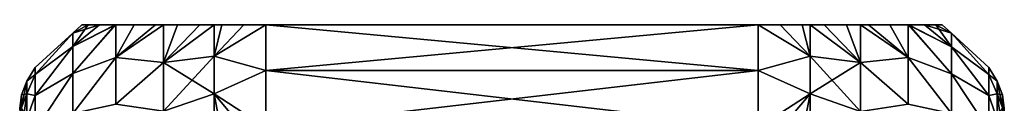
# Model space of a CAD drawing. Header units: metres. Extents: x -82 to 67, y -109 to 109.
# Tile 34 of 216: x -50.02 to -34.02, y -65.78 to -64.5. Entities that reach past the tile are written whole.
import ezdxf

# ---------------------------------------------------------------- set-up
doc = ezdxf.new("R2010")
doc.units = ezdxf.units.M
doc.layers.add('solid_21_382_010_XXX', color=7, linetype='CONTINUOUS')

msp = doc.modelspace()

# ---------------------------------------------------------------- linework, layer by layer
at = {"layer": 'solid_21_382_010_XXX'}
for points in [[(-49.158009, -64.635048, -38.288456), (-49.77, -65.19281, -39.100044), (-49.77, -65.30793, -37.490643)], [(-49.158009, -64.635056, -39.911629), (-49.77, -65.19281, -39.100044), (-49.158009, -64.635048, -38.288456)], [(-49.158009, -64.635048, -38.288456), (-49.77, -65.30793, -37.490643), (-49.158009, -64.856064, -36.680401)], [(-49.158009, -64.635056, -39.911629), (-49.77, -65.307938, -40.709446), (-49.77, -65.19281, -39.100044)], [(-49.158009, -64.856087, -41.519684), (-49.77, -65.307938, -40.709446), (-49.158009, -64.635056, -39.911629)], [(-49.158009, -65.293991, -35.117416), (-48.455887, -64.5, -36.111534), (-48.468285, -64.5, -36.140419)], [(-48.455132, -65.032433, -34.470104), (-48.455887, -64.5, -36.111534), (-49.158009, -65.293991, -35.117416)], [(-49.158009, -64.856064, -36.680401), (-48.468285, -64.5, -36.140419), (-48.724407, -64.5, -36.869801)], [(-49.158009, -64.856064, -36.680401), (-49.158009, -65.293991, -35.117416), (-48.468285, -64.5, -36.140419)], [(-49.158009, -64.856064, -36.680401), (-48.724407, -64.5, -36.869801), (-48.909698, -64.5, -37.708603)], [(-49.158009, -64.635048, -38.288456), (-48.909698, -64.5, -37.708603), (-49.007511, -64.5, -38.626492)], [(-49.158009, -64.635048, -38.288456), (-49.158009, -64.856064, -36.680401), (-48.909698, -64.5, -37.708603)], [(-49.158009, -64.635048, -38.288456), (-49.007511, -64.5, -38.626492), (-49.007507, -64.5, -39.573551)], [(-49.158009, -64.635056, -39.911629), (-49.007507, -64.5, -39.573551), (-48.909687, -64.5, -40.491459)], [(-49.158009, -64.635056, -39.911629), (-49.158009, -64.635048, -38.288456), (-49.007507, -64.5, -39.573551)], [(-49.158009, -64.635056, -39.911629), (-48.909687, -64.5, -40.491459), (-48.724392, -64.5, -41.330257)], [(-49.158009, -64.856087, -41.519684), (-48.724392, -64.5, -41.330257), (-48.468266, -64.5, -42.059624)], [(-49.158009, -64.856087, -41.519684), (-49.158009, -64.635056, -39.911629), (-48.724392, -64.5, -41.330257)], [(-49.158009, -64.856087, -41.519684), (-48.468266, -64.5, -42.059624), (-48.455883, -64.5, -42.08847)], [(-49.158009, -65.294014, -43.082661), (-49.158009, -64.856087, -41.519684), (-48.455883, -64.5, -42.08847)], [(-48.455132, -65.032433, -43.729904), (-49.158009, -65.294014, -43.082661), (-48.455883, -64.5, -42.08847)], [(-49.007507, -64.5, -39.573551), (-49.007511, -64.5, -38.626492), (-48.909698, -64.5, -37.708603)], [(-48.909687, -64.5, -40.491459), (-49.007507, -64.5, -39.573551), (-48.909698, -64.5, -37.708603)], [(-48.909687, -64.5, -40.491459), (-48.909698, -64.5, -37.708603), (-48.724407, -64.5, -36.869801)], [(-48.724392, -64.5, -41.330257), (-48.909687, -64.5, -40.491459), (-48.724407, -64.5, -36.869801)], [(-48.724392, -64.5, -41.330257), (-48.724407, -64.5, -36.869801), (-48.468285, -64.5, -36.140419)], [(-48.468266, -64.5, -42.059624), (-48.724392, -64.5, -41.330257), (-48.468285, -64.5, -36.140419)], [(-48.468266, -64.5, -42.059624), (-48.468285, -64.5, -36.140419), (-48.455887, -64.5, -36.111534)], [(-48.455883, -64.5, -42.08847), (-48.468266, -64.5, -42.059624), (-48.455887, -64.5, -36.111534)], [(-48.455883, -64.5, -42.08847), (-48.455887, -64.5, -36.111534), (-48.159184, -64.5, -35.531719)], [(-48.455132, -65.032433, -34.470104), (-48.159184, -64.5, -35.531719), (-48.455887, -64.5, -36.111534)], [(-48.159168, -64.5, -42.668308), (-48.455883, -64.5, -42.08847), (-48.159184, -64.5, -35.531719)], [(-48.455132, -65.032433, -43.729904), (-48.455883, -64.5, -42.08847), (-48.159168, -64.5, -42.668308)], [(-48.455132, -65.032433, -34.470104), (-47.682007, -64.5, -34.894184), (-47.815247, -64.5, -35.045067)], [(-47.682228, -65.112282, -33.442562), (-47.682007, -64.5, -34.894184), (-48.455132, -65.032433, -34.470104)], [(-48.455132, -65.032433, -34.470104), (-47.815247, -64.5, -35.045067), (-48.159184, -64.5, -35.531719)], [(-48.455132, -65.032433, -43.729904), (-48.159168, -64.5, -42.668308), (-47.815239, -64.5, -43.154938)], [(-48.455132, -65.032433, -43.729904), (-47.815239, -64.5, -43.154938), (-47.682011, -64.5, -43.305813)], [(-47.682228, -65.112282, -44.757439), (-48.455132, -65.032433, -43.729904), (-47.682011, -64.5, -43.305813)], [(-48.159168, -64.5, -42.668308), (-48.159184, -64.5, -35.531719), (-47.815247, -64.5, -35.045067)], [(-47.815239, -64.5, -43.154938), (-48.159168, -64.5, -42.668308), (-47.815247, -64.5, -35.045067)], [(-47.815239, -64.5, -43.154938), (-47.815247, -64.5, -35.045067), (-47.682007, -64.5, -34.894184)], [(-47.682011, -64.5, -43.305813), (-47.815239, -64.5, -43.154938), (-47.682007, -64.5, -34.894184)], [(-47.682228, -65.112282, -33.442562), (-46.860687, -64.5, -34.288113), (-47.09449, -64.5, -34.412083)], [(-46.861519, -65.008324, -33.176151), (-46.860687, -64.5, -34.288113), (-47.682228, -65.112282, -33.442562)], [(-47.682228, -65.112282, -33.442562), (-47.09449, -64.5, -34.412083), (-47.456203, -64.5, -34.676682)], [(-47.682228, -65.112282, -33.442562), (-47.456203, -64.5, -34.676682), (-47.682007, -64.5, -34.894184)], [(-47.682228, -65.112282, -44.757439), (-47.682011, -64.5, -43.305813), (-47.456203, -64.5, -43.523319)], [(-47.682228, -65.112282, -44.757439), (-47.456203, -64.5, -43.523319), (-47.094486, -64.5, -43.787922)], [(-47.682228, -65.112282, -44.757439), (-47.094486, -64.5, -43.787922), (-46.860687, -64.5, -43.911888)], [(-46.861519, -65.008324, -45.023849), (-47.682228, -65.112282, -44.757439), (-46.860687, -64.5, -43.911888)], [(-47.682011, -64.5, -43.305813), (-47.682007, -64.5, -34.894184), (-47.456203, -64.5, -34.676682)], [(-47.456203, -64.5, -43.523319), (-47.682011, -64.5, -43.305813), (-47.456203, -64.5, -34.676682)], [(-47.456203, -64.5, -43.523319), (-47.456203, -64.5, -34.676682), (-47.09449, -64.5, -34.412083)], [(-47.094486, -64.5, -43.787922), (-47.456203, -64.5, -43.523319), (-47.09449, -64.5, -34.412083)], [(-47.094486, -64.5, -43.787922), (-47.09449, -64.5, -34.412083), (-46.860687, -64.5, -34.288113)], [(-46.860687, -64.5, -43.911888), (-47.094486, -64.5, -43.787922), (-46.860687, -64.5, -34.288113)], [(-46.861519, -65.008324, -33.176151), (-46.02, -65.241669, -32.600006), (-46.02, -64.5, -34.099945)], [(-46.861519, -65.008324, -33.176151), (-46.02, -64.5, -34.099945), (-46.376259, -64.5, -34.133137)], [(-46.861519, -65.008324, -33.176151), (-46.376259, -64.5, -34.133137), (-46.734112, -64.5, -34.234818)], [(-46.861519, -65.008324, -33.176151), (-46.734112, -64.5, -34.234818), (-46.860687, -64.5, -34.288113)], [(-46.861519, -65.008324, -45.023849), (-46.860687, -64.5, -43.911888), (-46.734112, -64.5, -43.965183)], [(-46.861519, -65.008324, -45.023849), (-46.734112, -64.5, -43.965183), (-46.376263, -64.5, -44.066864)], [(-46.861519, -65.008324, -45.023849), (-46.376263, -64.5, -44.066864), (-46.02, -64.5, -44.099953)], [(-46.861519, -65.008324, -45.023849), (-46.02, -64.5, -44.099953), (-46.02, -65.241661, -45.599987)], [(-46.860687, -64.5, -43.911888), (-46.860687, -64.5, -34.288113), (-46.734112, -64.5, -34.234818)], [(-46.734112, -64.5, -43.965183), (-46.860687, -64.5, -43.911888), (-46.734112, -64.5, -34.234818)], [(-46.734112, -64.5, -43.965183), (-46.734112, -64.5, -34.234818), (-46.376259, -64.5, -34.133137)], [(-46.376263, -64.5, -44.066864), (-46.734112, -64.5, -43.965183), (-46.376259, -64.5, -34.133137)], [(-46.376263, -64.5, -44.066864), (-46.376259, -64.5, -34.133137), (-46.02, -64.5, -34.099945)], [(-46.02, -64.5, -44.099953), (-46.376263, -64.5, -44.066864), (-46.02, -64.5, -34.099945)], [(-46.02, -65.241669, -32.600006), (-38.02, -65.241669, -32.600006), (-38.02, -64.5, -34.099945)], [(-46.02, -64.5, -44.099953), (-38.02, -64.5, -34.099945), (-38.02, -64.5, -44.099953)], [(-46.02, -65.241669, -32.600006), (-38.02, -64.5, -34.099945), (-46.02, -64.5, -34.099945)], [(-46.02, -64.5, -44.099953), (-46.02, -64.5, -34.099945), (-38.02, -64.5, -34.099945)], [(-46.02, -64.5, -44.099953), (-38.02, -64.5, -44.099953), (-38.02, -65.241661, -45.599987)], [(-46.02, -65.241661, -45.599987), (-46.02, -64.5, -44.099953), (-38.02, -65.241661, -45.599987)], [(-38.02, -64.5, -34.099945), (-38.02, -65.241669, -32.600006), (-37.17598, -65.00853, -33.176685)], [(-37.663742, -64.5, -34.133137), (-38.02, -64.5, -34.099945), (-37.17598, -65.00853, -33.176685)], [(-38.02, -64.5, -44.099953), (-38.02, -64.5, -34.099945), (-37.663742, -64.5, -34.133137)], [(-37.663738, -64.5, -44.066864), (-38.02, -64.5, -44.099953), (-37.663742, -64.5, -34.133137)], [(-37.17598, -65.00853, -45.023315), (-38.02, -65.241661, -45.599987), (-38.02, -64.5, -44.099953)], [(-37.663738, -64.5, -44.066864), (-37.17598, -65.00853, -45.023315), (-38.02, -64.5, -44.099953)], [(-37.305885, -64.5, -34.234818), (-37.663742, -64.5, -34.133137), (-37.17598, -65.00853, -33.176685)], [(-37.663738, -64.5, -44.066864), (-37.663742, -64.5, -34.133137), (-37.305885, -64.5, -34.234818)], [(-37.663738, -64.5, -44.066864), (-37.305885, -64.5, -34.234818), (-37.305889, -64.5, -43.965183)], [(-37.663738, -64.5, -44.066864), (-37.305889, -64.5, -43.965183), (-37.17598, -65.00853, -45.023315)], [(-37.305889, -64.5, -43.965183), (-37.305885, -64.5, -34.234818), (-37.176815, -64.5, -34.289257)], [(-37.305889, -64.5, -43.965183), (-37.176815, -64.5, -34.289257), (-37.176815, -64.5, -43.910744)], [(-37.305889, -64.5, -43.965183), (-37.176815, -64.5, -43.910744), (-37.17598, -65.00853, -45.023315)], [(-37.305885, -64.5, -34.234818), (-37.17598, -65.00853, -33.176685), (-37.176815, -64.5, -34.289257)], [(-37.176815, -64.5, -34.289257), (-37.17598, -65.00853, -33.176685), (-36.355381, -65.112694, -33.44363)], [(-36.945507, -64.5, -34.412083), (-37.176815, -64.5, -34.289257), (-36.355381, -65.112694, -33.44363)], [(-37.176815, -64.5, -43.910744), (-37.176815, -64.5, -34.289257), (-36.945507, -64.5, -34.412083)], [(-36.945515, -64.5, -43.787922), (-37.176815, -64.5, -43.910744), (-36.945507, -64.5, -34.412083)], [(-36.355381, -65.112694, -44.756371), (-37.17598, -65.00853, -45.023315), (-37.176815, -64.5, -43.910744)], [(-36.355381, -65.112694, -44.756371), (-37.176815, -64.5, -43.910744), (-36.945515, -64.5, -43.787922)], [(-36.945515, -64.5, -43.787922), (-36.945507, -64.5, -34.412083), (-36.583794, -64.5, -34.676682)], [(-36.583797, -64.5, -43.523319), (-36.945515, -64.5, -43.787922), (-36.583794, -64.5, -34.676682)], [(-36.583797, -64.5, -43.523319), (-36.355381, -65.112694, -44.756371), (-36.945515, -64.5, -43.787922)], [(-36.583794, -64.5, -34.676682), (-36.945507, -64.5, -34.412083), (-36.355381, -65.112694, -33.44363)], [(-36.583797, -64.5, -43.523319), (-36.583794, -64.5, -34.676682), (-36.355595, -64.5, -34.89674)], [(-36.583797, -64.5, -43.523319), (-36.355595, -64.5, -34.89674), (-36.355591, -64.5, -43.303257)], [(-36.583797, -64.5, -43.523319), (-36.355591, -64.5, -43.303257), (-36.355381, -65.112694, -44.756371)], [(-36.583794, -64.5, -34.676682), (-36.355381, -65.112694, -33.44363), (-36.355595, -64.5, -34.89674)], [(-36.355595, -64.5, -34.89674), (-36.355381, -65.112694, -33.44363), (-35.582653, -65.032784, -34.472534)], [(-36.224754, -64.5, -35.045067), (-36.355595, -64.5, -34.89674), (-35.582653, -65.032784, -34.472534)], [(-36.355591, -64.5, -43.303257), (-36.355595, -64.5, -34.89674), (-36.224754, -64.5, -35.045067)], [(-36.355591, -64.5, -43.303257), (-35.582653, -65.032784, -43.727467), (-36.355381, -65.112694, -44.756371)], [(-36.224758, -64.5, -43.154938), (-35.582653, -65.032784, -43.727467), (-36.355591, -64.5, -43.303257)], [(-36.224758, -64.5, -43.154938), (-36.355591, -64.5, -43.303257), (-36.224754, -64.5, -35.045067)], [(-35.880833, -64.5, -42.668304), (-35.582653, -65.032784, -43.727467), (-36.224758, -64.5, -43.154938)], [(-36.224758, -64.5, -43.154938), (-36.224754, -64.5, -35.045067), (-35.880814, -64.5, -35.531723)], [(-35.880833, -64.5, -42.668304), (-36.224758, -64.5, -43.154938), (-35.880814, -64.5, -35.531723)], [(-35.880814, -64.5, -35.531723), (-36.224754, -64.5, -35.045067), (-35.582653, -65.032784, -34.472534)], [(-35.880833, -64.5, -42.668304), (-35.582024, -64.5, -36.116375), (-35.582024, -64.5, -42.08363)], [(-35.880833, -64.5, -42.668304), (-35.880814, -64.5, -35.531723), (-35.582024, -64.5, -36.116375)], [(-35.880833, -64.5, -42.668304), (-35.582024, -64.5, -42.08363), (-35.582653, -65.032784, -43.727467)], [(-35.880814, -64.5, -35.531723), (-35.582653, -65.032784, -34.472534), (-35.582024, -64.5, -36.116375)], [(-34.88002, -65.295509, -35.117886), (-35.582024, -64.5, -36.116375), (-35.582653, -65.032784, -34.472534)], [(-34.88002, -65.295479, -43.082035), (-35.582653, -65.032784, -43.727467), (-35.582024, -64.5, -42.08363)], [(-35.582024, -64.5, -42.08363), (-35.582024, -64.5, -36.116375), (-35.571716, -64.5, -36.140419)], [(-34.88002, -64.857635, -36.680653), (-35.571716, -64.5, -36.140419), (-35.582024, -64.5, -36.116375)], [(-34.88002, -65.295509, -35.117886), (-34.88002, -64.857635, -36.680653), (-35.582024, -64.5, -36.116375)], [(-35.582024, -64.5, -42.08363), (-35.571716, -64.5, -36.140419), (-35.571732, -64.5, -42.05962)], [(-34.88002, -65.295479, -43.082035), (-35.582024, -64.5, -42.08363), (-35.571732, -64.5, -42.05962)], [(-35.571732, -64.5, -42.05962), (-35.571716, -64.5, -36.140419), (-35.315609, -64.5, -41.330254)], [(-34.88002, -64.85762, -41.519264), (-35.571732, -64.5, -42.05962), (-35.315609, -64.5, -41.330254)], [(-34.88002, -64.85762, -41.519264), (-34.88002, -65.295479, -43.082035), (-35.571732, -64.5, -42.05962)], [(-35.315609, -64.5, -41.330254), (-35.571716, -64.5, -36.140419), (-35.315594, -64.5, -36.869801)], [(-34.88002, -64.857635, -36.680653), (-35.315594, -64.5, -36.869801), (-35.571716, -64.5, -36.140419)], [(-35.315609, -64.5, -41.330254), (-35.315594, -64.5, -36.869801), (-35.130302, -64.5, -37.708603)], [(-35.315609, -64.5, -41.330254), (-35.130302, -64.5, -37.708603), (-35.130314, -64.5, -40.491459)], [(-34.88002, -64.85762, -41.519264), (-35.315609, -64.5, -41.330254), (-35.130314, -64.5, -40.491459)], [(-34.88002, -64.636642, -38.288483), (-35.130302, -64.5, -37.708603), (-35.315594, -64.5, -36.869801)], [(-34.88002, -64.857635, -36.680653), (-34.88002, -64.636642, -38.288483), (-35.315594, -64.5, -36.869801)], [(-35.130314, -64.5, -40.491459), (-35.130302, -64.5, -37.708603), (-35.03249, -64.5, -38.626492)], [(-35.130314, -64.5, -40.491459), (-35.03249, -64.5, -38.626492), (-35.032494, -64.5, -39.573551)], [(-34.88002, -64.636635, -39.911434), (-35.130314, -64.5, -40.491459), (-35.032494, -64.5, -39.573551)], [(-34.88002, -64.636635, -39.911434), (-34.88002, -64.85762, -41.519264), (-35.130314, -64.5, -40.491459)], [(-34.88002, -64.636642, -38.288483), (-35.03249, -64.5, -38.626492), (-35.130302, -64.5, -37.708603)], [(-34.88002, -64.636635, -39.911434), (-35.032494, -64.5, -39.573551), (-35.03249, -64.5, -38.626492)], [(-34.88002, -64.636642, -38.288483), (-34.88002, -64.636635, -39.911434), (-35.03249, -64.5, -38.626492)], [(-34.88002, -64.636635, -39.911434), (-34.27, -65.19281, -39.09996), (-34.27, -65.307922, -40.709324)], [(-34.88002, -64.636642, -38.288483), (-34.27, -65.19281, -39.09996), (-34.88002, -64.636635, -39.911434)], [(-34.88002, -64.636635, -39.911434), (-34.27, -65.307922, -40.709324), (-34.88002, -64.85762, -41.519264)], [(-34.88002, -64.636642, -38.288483), (-34.27, -65.30793, -37.490597), (-34.27, -65.19281, -39.09996)], [(-34.88002, -64.857635, -36.680653), (-34.27, -65.30793, -37.490597), (-34.88002, -64.636642, -38.288483)], [(-49.158009, -64.856064, -36.680401), (-49.77, -65.30793, -37.490643), (-49.77, -65.650948, -35.914013)], [(-49.158009, -64.856064, -36.680401), (-49.77, -65.650948, -35.914013), (-49.158009, -65.293991, -35.117416)], [(-49.158009, -64.856087, -41.519684), (-49.77, -65.65097, -42.286076), (-49.77, -65.307938, -40.709446)], [(-49.158009, -65.294014, -43.082661), (-49.77, -65.65097, -42.286076), (-49.158009, -64.856087, -41.519684)], [(-34.88002, -64.85762, -41.519264), (-34.27, -65.307922, -40.709324), (-34.27, -65.650925, -42.285919)], [(-34.88002, -64.85762, -41.519264), (-34.27, -65.650925, -42.285919), (-34.88002, -65.295479, -43.082035)], [(-34.88002, -64.857635, -36.680653), (-34.27, -65.650948, -35.914005), (-34.27, -65.30793, -37.490597)], [(-34.88002, -65.295509, -35.117886), (-34.27, -65.650948, -35.914005), (-34.88002, -64.857635, -36.680653)], [(-48.455132, -65.032433, -34.470104), (-49.158009, -65.293991, -35.117416), (-49.158009, -65.940659, -33.628624)], [(-48.455132, -65.789917, -32.916534), (-48.455132, -65.032433, -34.470104), (-49.158009, -65.940659, -33.628624)], [(-48.455132, -65.032433, -43.729904), (-49.158009, -65.940697, -44.571453), (-49.158009, -65.294014, -43.082661)], [(-48.455132, -65.032433, -43.729904), (-48.455132, -65.789925, -45.28347), (-49.158009, -65.940697, -44.571453)], [(-47.682228, -65.112282, -44.757439), (-48.455132, -65.789925, -45.28347), (-48.455132, -65.032433, -43.729904)], [(-47.682228, -65.112282, -33.442562), (-48.455132, -65.032433, -34.470104), (-48.455132, -65.789917, -32.916534)], [(-47.682228, -65.112282, -44.757439), (-47.682228, -65.906654, -46.133335), (-48.455132, -65.789925, -45.28347)], [(-47.682228, -65.906654, -32.066666), (-47.682228, -65.112282, -33.442562), (-48.455132, -65.789917, -32.916534)], [(-46.861519, -65.008324, -45.023849), (-46.861519, -65.623955, -46.09016), (-47.682228, -65.112282, -44.757439)], [(-46.861519, -65.008324, -33.176151), (-47.682228, -65.112282, -33.442562), (-47.682228, -65.906654, -32.066666)], [(-46.861519, -65.623955, -32.10984), (-46.861519, -65.008324, -33.176151), (-47.682228, -65.906654, -32.066666)], [(-46.861519, -65.623955, -46.09016), (-47.682228, -65.906654, -46.133335), (-47.682228, -65.112282, -44.757439)], [(-46.861519, -65.623955, -32.10984), (-46.02, -65.241669, -32.600006), (-46.861519, -65.008324, -33.176151)], [(-46.861519, -65.008324, -45.023849), (-46.02, -65.241661, -45.599987), (-46.861519, -65.623955, -46.09016)], [(-38.02, -65.241669, -32.600006), (-37.17598, -65.624519, -32.109749), (-37.17598, -65.00853, -33.176685)], [(-37.17598, -65.00853, -45.023315), (-37.17598, -65.624519, -46.090248), (-38.02, -65.241661, -45.599987)], [(-37.17598, -65.00853, -33.176685), (-37.17598, -65.624519, -32.109749), (-36.355381, -65.112694, -33.44363)], [(-36.355381, -65.907784, -46.133514), (-37.17598, -65.624519, -46.090248), (-37.17598, -65.00853, -45.023315)], [(-36.355381, -65.112694, -44.756371), (-36.355381, -65.907784, -46.133514), (-37.17598, -65.00853, -45.023315)], [(-37.17598, -65.624519, -32.109749), (-36.355381, -65.907784, -32.066486), (-36.355381, -65.112694, -33.44363)], [(-36.355381, -65.112694, -33.44363), (-35.582653, -65.790985, -32.917149), (-35.582653, -65.032784, -34.472534)], [(-36.355381, -65.112694, -44.756371), (-35.582653, -65.032784, -43.727467), (-35.582653, -65.790985, -45.282848)], [(-36.355381, -65.112694, -33.44363), (-36.355381, -65.907784, -32.066486), (-35.582653, -65.790985, -32.917149)], [(-36.355381, -65.112694, -44.756371), (-35.582653, -65.790985, -45.282848), (-36.355381, -65.907784, -46.133514)], [(-34.88002, -65.942093, -33.629303), (-35.582653, -65.032784, -34.472534), (-35.582653, -65.790985, -32.917149)], [(-34.88002, -65.942093, -33.629303), (-34.88002, -65.295509, -35.117886), (-35.582653, -65.032784, -34.472534)], [(-34.88002, -65.942055, -44.570621), (-35.582653, -65.790985, -45.282848), (-35.582653, -65.032784, -43.727467)], [(-34.88002, -65.295479, -43.082035), (-34.88002, -65.942055, -44.570621), (-35.582653, -65.032784, -43.727467)], [(-49.77, -65.19281, -39.100044), (-49.906059, -65.416573, -39.858086), (-49.906059, -65.416573, -38.341835)], [(-49.77, -65.19281, -39.100044), (-49.77, -65.307938, -40.709446), (-49.906059, -65.416573, -39.858086)], [(-49.77, -65.30793, -37.490643), (-49.77, -65.19281, -39.100044), (-49.906059, -65.416573, -38.341835)], [(-46.861519, -65.623955, -46.09016), (-46.02, -65.241661, -45.599987), (-46.02, -66.169891, -46.992317)], [(-46.861519, -65.623955, -32.10984), (-46.02, -66.169815, -31.207727), (-46.02, -65.241669, -32.600006)], [(-46.02, -65.241661, -45.599987), (-38.02, -65.241661, -45.599987), (-38.02, -66.169891, -46.992317)], [(-46.02, -65.241661, -45.599987), (-38.02, -66.169891, -46.992317), (-46.02, -66.169891, -46.992317)], [(-46.02, -66.169815, -31.207727), (-38.02, -66.169815, -31.207727), (-38.02, -65.241669, -32.600006)], [(-46.02, -65.241669, -32.600006), (-46.02, -66.169815, -31.207727), (-38.02, -65.241669, -32.600006)], [(-37.17598, -65.624519, -46.090248), (-38.02, -66.169891, -46.992317), (-38.02, -65.241661, -45.599987)], [(-38.02, -65.241669, -32.600006), (-38.02, -66.169815, -31.207727), (-37.17598, -65.624519, -32.109749)], [(-34.133831, -65.416786, -38.34185), (-34.27, -65.19281, -39.09996), (-34.27, -65.30793, -37.490597)], [(-34.133831, -65.416779, -39.85807), (-34.27, -65.307922, -40.709324), (-34.27, -65.19281, -39.09996)], [(-34.133831, -65.416786, -38.34185), (-34.133831, -65.416779, -39.85807), (-34.27, -65.19281, -39.09996)], [(-49.906059, -65.416573, -39.858086), (-49.991142, -65.641121, -39.842728), (-49.991142, -65.641129, -38.357197)], [(-49.906059, -65.416573, -39.858086), (-49.906059, -65.623024, -41.360214), (-49.991142, -65.641121, -39.842728)], [(-49.906059, -65.416573, -38.341835), (-49.991142, -65.641129, -38.357197), (-49.991142, -65.843407, -36.885502)], [(-49.906059, -65.416573, -38.341835), (-49.906059, -65.416573, -39.858086), (-49.991142, -65.641129, -38.357197)], [(-49.906059, -65.623047, -36.839706), (-49.906059, -65.416573, -38.341835), (-49.991142, -65.843407, -36.885502)], [(-49.77, -65.30793, -37.490643), (-49.906059, -65.416573, -38.341835), (-49.906059, -65.623047, -36.839706)], [(-49.77, -65.650948, -35.914013), (-49.77, -65.30793, -37.490643), (-49.906059, -65.623047, -36.839706)], [(-49.77, -65.307938, -40.709446), (-49.906059, -65.623024, -41.360214), (-49.906059, -65.416573, -39.858086)], [(-49.77, -65.307938, -40.709446), (-49.77, -65.65097, -42.286076), (-49.906059, -65.623024, -41.360214)], [(-49.158009, -65.293991, -35.117416), (-49.77, -65.650948, -35.914013), (-49.77, -66.214882, -34.402256)], [(-49.158009, -65.293991, -35.117416), (-49.77, -66.214882, -34.402256), (-49.158009, -65.940659, -33.628624)], [(-49.158009, -65.294014, -43.082661), (-49.77, -66.21492, -43.797829), (-49.77, -65.65097, -42.286076)], [(-49.158009, -65.940697, -44.571453), (-49.77, -66.21492, -43.797829), (-49.158009, -65.294014, -43.082661)], [(-34.88002, -65.295479, -43.082035), (-34.27, -65.650925, -42.285919), (-34.27, -66.214836, -43.797646)], [(-34.88002, -65.295479, -43.082035), (-34.27, -66.214836, -43.797646), (-34.88002, -65.942055, -44.570621)], [(-34.88002, -65.295509, -35.117886), (-34.27, -66.214867, -34.402283), (-34.27, -65.650948, -35.914005)], [(-34.88002, -65.942093, -33.629303), (-34.27, -66.214867, -34.402283), (-34.88002, -65.295509, -35.117886)], [(-34.133831, -65.623238, -41.360172), (-34.27, -65.650925, -42.285919), (-34.27, -65.307922, -40.709324)], [(-34.133831, -65.416779, -39.85807), (-34.133831, -65.623238, -41.360172), (-34.27, -65.307922, -40.709324)], [(-34.133831, -65.623253, -36.839752), (-34.27, -65.30793, -37.490597), (-34.27, -65.650948, -35.914005)], [(-34.133831, -65.623253, -36.839752), (-34.133831, -65.416786, -38.34185), (-34.27, -65.30793, -37.490597)], [(-34.048801, -65.84362, -41.314377), (-34.133831, -65.623238, -41.360172), (-34.133831, -65.416779, -39.85807)], [(-34.048801, -65.64135, -39.842712), (-34.133831, -65.416779, -39.85807), (-34.133831, -65.416786, -38.34185)], [(-34.048801, -65.64135, -39.842712), (-34.048801, -65.84362, -41.314377), (-34.133831, -65.416779, -39.85807)], [(-34.048801, -65.641357, -38.357212), (-34.133831, -65.416786, -38.34185), (-34.133831, -65.623253, -36.839752)], [(-34.048801, -65.641357, -38.357212), (-34.048801, -65.64135, -39.842712), (-34.133831, -65.416786, -38.34185)], [(-49.991142, -65.641121, -39.842728), (-50.02, -65.88414, -39.895321), (-50.02, -65.854393, -39.099712)], [(-49.991142, -65.641129, -38.357197), (-49.991142, -65.641121, -39.842728), (-50.02, -65.854393, -39.099712)], [(-49.991142, -65.641121, -39.842728), (-49.991142, -65.843391, -41.314423), (-50.02, -65.88414, -39.895321)], [(-49.991142, -65.641129, -38.357197), (-50.02, -65.884186, -38.3041), (-50.02, -65.973366, -37.512897)], [(-49.991142, -65.843407, -36.885502), (-49.991142, -65.641129, -38.357197), (-50.02, -65.973366, -37.512897)], [(-49.991142, -65.641129, -38.357197), (-50.02, -65.854393, -39.099712), (-50.02, -65.884186, -38.3041)], [(-49.906059, -65.623024, -41.360214), (-49.991142, -65.843391, -41.314423), (-49.991142, -65.641121, -39.842728)], [(-49.906059, -65.623024, -41.360214), (-49.906059, -66.032104, -42.82024), (-49.991142, -65.843391, -41.314423)], [(-49.906059, -65.623047, -36.839706), (-49.991142, -65.843407, -36.885502), (-49.991142, -66.244209, -35.455059)], [(-49.906059, -66.032127, -35.379684), (-49.906059, -65.623047, -36.839706), (-49.991142, -66.244209, -35.455059)], [(-49.77, -65.65097, -42.286076), (-49.906059, -66.032104, -42.82024), (-49.906059, -65.623024, -41.360214)], [(-49.77, -65.650948, -35.914013), (-49.906059, -65.623047, -36.839706), (-49.906059, -66.032127, -35.379684)], [(-49.77, -66.214882, -34.402256), (-49.77, -65.650948, -35.914013), (-49.906059, -66.032127, -35.379684)], [(-49.77, -65.65097, -42.286076), (-49.77, -66.21492, -43.797829), (-49.906059, -66.032104, -42.82024)], [(-46.861519, -65.623955, -32.10984), (-47.682228, -65.906654, -32.066666), (-46.860687, -66.332779, -31.11364)], [(-46.861519, -65.623955, -46.09016), (-46.860687, -66.332779, -47.086361), (-47.682228, -65.906654, -46.133335)], [(-46.861519, -65.623955, -32.10984), (-46.860687, -66.332779, -31.11364), (-46.734104, -66.286621, -31.140289)], [(-46.861519, -65.623955, -32.10984), (-46.734104, -66.286621, -31.140289), (-46.376255, -66.19857, -31.191128)], [(-46.861519, -65.623955, -32.10984), (-46.376255, -66.19857, -31.191128), (-46.02, -66.169815, -31.207727)], [(-46.861519, -65.623955, -46.09016), (-46.02, -66.169891, -46.992317), (-46.376263, -66.19857, -47.008873)], [(-46.861519, -65.623955, -46.09016), (-46.376263, -66.19857, -47.008873), (-46.734119, -66.286629, -47.059715)], [(-46.861519, -65.623955, -46.09016), (-46.734119, -66.286629, -47.059715), (-46.860687, -66.332779, -47.086361)], [(-38.02, -66.169815, -31.207727), (-37.663742, -66.19857, -31.191128), (-37.17598, -65.624519, -32.109749)], [(-37.17598, -65.624519, -46.090248), (-37.663738, -66.19857, -47.008873), (-38.02, -66.169891, -46.992317)], [(-37.663742, -66.19857, -31.191128), (-37.305889, -66.286629, -31.140287), (-37.17598, -65.624519, -32.109749)], [(-37.17598, -65.624519, -46.090248), (-37.305893, -66.286629, -47.059711), (-37.663738, -66.19857, -47.008873)], [(-37.17598, -65.624519, -46.090248), (-37.176815, -66.333771, -47.086933), (-37.305893, -66.286629, -47.059711)], [(-37.305889, -66.286629, -31.140287), (-37.176815, -66.333771, -31.113068), (-37.17598, -65.624519, -32.109749)], [(-37.17598, -65.624519, -32.109749), (-37.176815, -66.333771, -31.113068), (-36.355381, -65.907784, -32.066486)], [(-36.355381, -65.907784, -46.133514), (-37.176815, -66.333771, -47.086933), (-37.17598, -65.624519, -46.090248)], [(-34.133831, -65.623238, -41.360172), (-34.133831, -66.032303, -42.820171), (-34.27, -65.650925, -42.285919)], [(-34.133831, -66.032326, -35.379757), (-34.133831, -65.623253, -36.839752), (-34.27, -65.650948, -35.914005)], [(-34.133831, -66.032303, -42.820171), (-34.27, -66.214836, -43.797646), (-34.27, -65.650925, -42.285919)], [(-34.133831, -66.032326, -35.379757), (-34.27, -65.650948, -35.914005), (-34.27, -66.214867, -34.402283)], [(-34.048801, -66.2444, -42.744793), (-34.133831, -66.032303, -42.820171), (-34.133831, -65.623238, -41.360172)], [(-34.048801, -65.84362, -41.314377), (-34.048801, -66.2444, -42.744793), (-34.133831, -65.623238, -41.360172)], [(-34.048801, -65.843636, -36.885548), (-34.133831, -65.623253, -36.839752), (-34.133831, -66.032326, -35.379757)], [(-34.048801, -65.843636, -36.885548), (-34.048801, -65.641357, -38.357212), (-34.133831, -65.623253, -36.839752)], [(-34.048801, -65.64135, -39.842712), (-34.02, -65.854248, -39.100235), (-34.02, -65.884056, -39.89603)], [(-34.048801, -65.641357, -38.357212), (-34.02, -65.854248, -39.100235), (-34.048801, -65.64135, -39.842712)], [(-34.048801, -65.64135, -39.842712), (-34.02, -65.884056, -39.89603), (-34.02, -65.973267, -40.687439)], [(-34.048801, -65.64135, -39.842712), (-34.02, -65.973267, -40.687439), (-34.048801, -65.84362, -41.314377)], [(-34.048801, -65.641357, -38.357212), (-34.02, -65.884018, -38.304443), (-34.02, -65.854248, -39.100235)], [(-34.048801, -65.843636, -36.885548), (-34.02, -65.884018, -38.304443), (-34.048801, -65.641357, -38.357212)]]:
    msp.add_3dface(points, dxfattribs=at)

doc.saveas('drawing.dxf')
